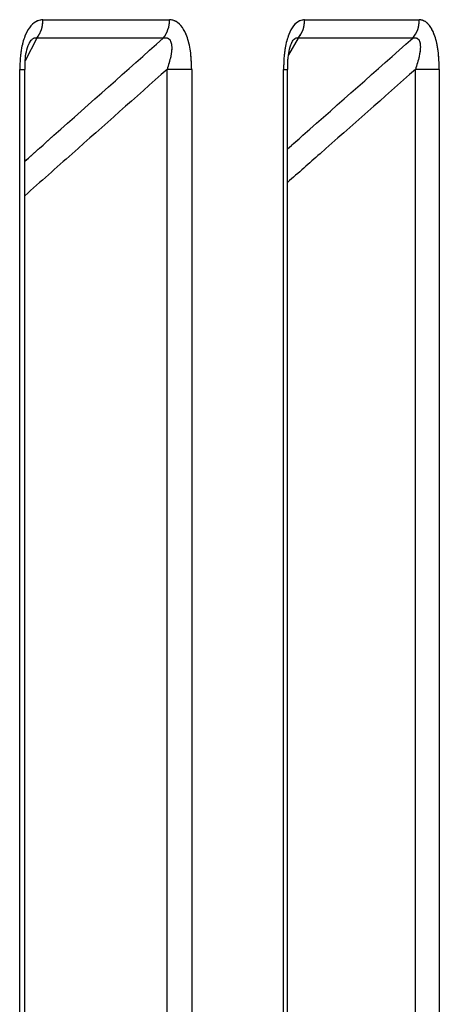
# Model space of a CAD drawing. Header units: inches. Extents: x 0.1 to 16.9, y 0.1 to 10.9.
# Tile 63 of 235: x 6.456924 to 6.457451, y 2.446684 to 2.447921. Entities that reach past the tile are written whole.
import ezdxf

# ---------------------------------------------------------------- set-up
doc = ezdxf.new("R2010")
doc.units = ezdxf.units.IN
doc.header["$MEASUREMENT"] = 0
doc.linetypes.add('PHANTOM', pattern=[0.49999999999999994, 0.25, -0.05, 0.05, -0.05, 0.05, -0.05])

msp = doc.modelspace()

# ---------------------------------------------------------------- linework, layer by layer
at = {"color": 7, "linetype": 'Continuous', "lineweight": 25}
for p, q in [((6.456953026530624, 2.447921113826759), (6.457112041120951, 2.447921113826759)), ((6.457281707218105, 2.447921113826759), (6.457425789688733, 2.447921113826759)), ((6.456945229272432, 2.447897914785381), (6.456930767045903, 2.447869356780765)), ((6.457104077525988, 2.447897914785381), (6.456945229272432, 2.447897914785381)), ((6.457273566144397, 2.447897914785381), (6.457261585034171, 2.44787690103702)), ((6.457417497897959, 2.447897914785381), (6.457273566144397, 2.447897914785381)), ((6.456923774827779, 2.443469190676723), (6.456923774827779, 2.447858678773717)), ((6.456923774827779, 2.447858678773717), (6.456930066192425, 2.447858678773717)), ((6.456930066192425, 2.443469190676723), (6.456930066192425, 2.447858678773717)), ((6.457139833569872, 2.447858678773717), (6.457108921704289, 2.447858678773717)), ((6.457108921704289, 2.443469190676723), (6.457108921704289, 2.447858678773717)), ((6.457139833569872, 2.447858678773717), (6.457139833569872, 2.443469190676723)), ((6.457255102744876, 2.443469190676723), (6.457255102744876, 2.447858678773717)), ((6.457255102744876, 2.447858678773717), (6.457260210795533, 2.447858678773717)), ((6.457260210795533, 2.443469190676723), (6.457260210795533, 2.447858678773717)), ((6.457450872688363, 2.447858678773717), (6.457420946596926, 2.447858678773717)), ((6.457420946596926, 2.443469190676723), (6.457420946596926, 2.447858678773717)), ((6.457450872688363, 2.447858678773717), (6.457450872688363, 2.443469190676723))]:
    msp.add_line(p, q, dxfattribs=at)
at = {"color": 7, "linetype": 'PHANTOM', "lineweight": 18}
for p, q in [((6.456953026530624, 2.447921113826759), (6.457112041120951, 2.447921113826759)), ((6.456953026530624, 2.447921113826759), (6.457112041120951, 2.447921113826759)), ((6.456953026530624, 2.447921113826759), (6.457112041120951, 2.447921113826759)), ((6.457281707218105, 2.447921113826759), (6.457425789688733, 2.447921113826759)), ((6.457281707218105, 2.447921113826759), (6.457425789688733, 2.447921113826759)), ((6.457281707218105, 2.447921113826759), (6.457425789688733, 2.447921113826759)), ((6.456945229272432, 2.447897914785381), (6.456930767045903, 2.447869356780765)), ((6.456945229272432, 2.447897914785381), (6.456930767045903, 2.447869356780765)), ((6.456945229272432, 2.447897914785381), (6.456930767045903, 2.447869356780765)), ((6.457104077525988, 2.447897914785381), (6.456945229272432, 2.447897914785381)), ((6.457104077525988, 2.447897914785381), (6.456945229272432, 2.447897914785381)), ((6.457104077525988, 2.447897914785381), (6.456945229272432, 2.447897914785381)), ((6.457273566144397, 2.447897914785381), (6.457261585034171, 2.44787690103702)), ((6.457273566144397, 2.447897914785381), (6.457261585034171, 2.44787690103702)), ((6.457273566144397, 2.447897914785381), (6.457261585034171, 2.44787690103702)), ((6.457417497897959, 2.447897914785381), (6.457273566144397, 2.447897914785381)), ((6.457417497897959, 2.447897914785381), (6.457273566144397, 2.447897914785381)), ((6.457417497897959, 2.447897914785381), (6.457273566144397, 2.447897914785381)), ((6.456923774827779, 2.443469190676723), (6.456923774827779, 2.447858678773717)), ((6.456923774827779, 2.447858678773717), (6.456930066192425, 2.447858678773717)), ((6.456923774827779, 2.443469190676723), (6.456923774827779, 2.447858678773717)), ((6.456923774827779, 2.447858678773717), (6.456930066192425, 2.447858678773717)), ((6.456923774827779, 2.443469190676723), (6.456923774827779, 2.447858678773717)), ((6.456923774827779, 2.447858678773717), (6.456930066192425, 2.447858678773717)), ((6.456930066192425, 2.443469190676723), (6.456930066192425, 2.447858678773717)), ((6.456930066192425, 2.443469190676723), (6.456930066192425, 2.447858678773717)), ((6.456930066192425, 2.443469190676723), (6.456930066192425, 2.447858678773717)), ((6.457139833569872, 2.447858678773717), (6.457108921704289, 2.447858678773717)), ((6.457108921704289, 2.443469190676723), (6.457108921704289, 2.447858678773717)), ((6.457139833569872, 2.447858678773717), (6.457108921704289, 2.447858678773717)), ((6.457108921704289, 2.443469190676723), (6.457108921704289, 2.447858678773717)), ((6.457139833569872, 2.447858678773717), (6.457108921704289, 2.447858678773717)), ((6.457108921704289, 2.443469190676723), (6.457108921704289, 2.447858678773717)), ((6.457139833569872, 2.447858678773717), (6.457139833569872, 2.443469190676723)), ((6.457139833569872, 2.447858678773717), (6.457139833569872, 2.443469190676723)), ((6.457139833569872, 2.447858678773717), (6.457139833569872, 2.443469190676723)), ((6.457255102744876, 2.443469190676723), (6.457255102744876, 2.447858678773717)), ((6.457255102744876, 2.447858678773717), (6.457260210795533, 2.447858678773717)), ((6.457255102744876, 2.443469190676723), (6.457255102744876, 2.447858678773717)), ((6.457255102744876, 2.447858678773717), (6.457260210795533, 2.447858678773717)), ((6.457255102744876, 2.443469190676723), (6.457255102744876, 2.447858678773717)), ((6.457255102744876, 2.447858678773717), (6.457260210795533, 2.447858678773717)), ((6.457260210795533, 2.443469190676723), (6.457260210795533, 2.447858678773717)), ((6.457260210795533, 2.443469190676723), (6.457260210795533, 2.447858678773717)), ((6.457260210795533, 2.443469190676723), (6.457260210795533, 2.447858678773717)), ((6.457450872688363, 2.447858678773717), (6.457420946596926, 2.447858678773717)), ((6.457420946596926, 2.443469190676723), (6.457420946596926, 2.447858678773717)), ((6.457450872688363, 2.447858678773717), (6.457420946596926, 2.447858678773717)), ((6.457420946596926, 2.443469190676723), (6.457420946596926, 2.447858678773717)), ((6.457450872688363, 2.447858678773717), (6.457420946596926, 2.447858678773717)), ((6.457420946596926, 2.443469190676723), (6.457420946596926, 2.447858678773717)), ((6.457450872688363, 2.447858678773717), (6.457450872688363, 2.443469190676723)), ((6.457450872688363, 2.447858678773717), (6.457450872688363, 2.443469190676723)), ((6.457450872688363, 2.447858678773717), (6.457450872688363, 2.443469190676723))]:
    msp.add_line(p, q, dxfattribs=at)
at = {"color": 7, "linetype": 'Continuous', "lineweight": 25}
for centre, radius, start, end in [((6.45691605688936, 2.447920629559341), 3.697281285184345e-05, 322.0942608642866, 0.7504777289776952), ((6.457075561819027, 2.447920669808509), 3.648200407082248e-05, 321.410760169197, 0.6973575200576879), ((6.457245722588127, 2.447920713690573), 3.598685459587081e-05, 320.6886423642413, 0.6370822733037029), ((6.45739020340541, 2.447920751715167), 3.558812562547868e-05, 320.0812365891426, 0.5829985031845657)]:
    msp.add_arc(centre, radius, start, end, dxfattribs=at)
at = {"color": 7, "linetype": 'PHANTOM', "lineweight": 18}
for centre, radius, start, end in [((6.45691605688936, 2.447920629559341), 3.697281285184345e-05, 322.0942608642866, 0.7504777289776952), ((6.45691605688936, 2.447920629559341), 3.697281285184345e-05, 322.0942608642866, 0.7504777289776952), ((6.45691605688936, 2.447920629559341), 3.697281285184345e-05, 322.0942608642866, 0.7504777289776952), ((6.457075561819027, 2.447920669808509), 3.648200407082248e-05, 321.410760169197, 0.6973575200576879), ((6.457075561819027, 2.447920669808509), 3.648200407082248e-05, 321.410760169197, 0.6973575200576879), ((6.457075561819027, 2.447920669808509), 3.648200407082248e-05, 321.410760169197, 0.6973575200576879), ((6.457245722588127, 2.447920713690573), 3.598685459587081e-05, 320.6886423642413, 0.6370822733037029), ((6.457245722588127, 2.447920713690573), 3.598685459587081e-05, 320.6886423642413, 0.6370822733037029), ((6.457245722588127, 2.447920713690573), 3.598685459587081e-05, 320.6886423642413, 0.6370822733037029), ((6.45739020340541, 2.447920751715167), 3.558812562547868e-05, 320.0812365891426, 0.5829985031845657), ((6.45739020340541, 2.447920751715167), 3.558812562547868e-05, 320.0812365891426, 0.5829985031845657), ((6.45739020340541, 2.447920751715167), 3.558812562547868e-05, 320.0812365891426, 0.5829985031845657)]:
    msp.add_arc(centre, radius, start, end, dxfattribs=at)
at = {"color": 7, "linetype": 'Continuous', "lineweight": 25}
for points, knots in [([(6.456953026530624, 2.447921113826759), (6.456950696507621, 2.447920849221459), (6.45694530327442, 2.447920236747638), (6.456937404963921, 2.447914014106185), (6.456930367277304, 2.447902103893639), (6.456924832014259, 2.447883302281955), (6.45692416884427, 2.44786785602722), (6.456923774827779, 2.447858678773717)], [0, 0, 0, 0, 0.1336272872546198, 0.3093030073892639, 0.4842287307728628, 0.6935591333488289, 1, 1, 1, 1]), ([(6.457139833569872, 2.447858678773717), (6.457139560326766, 2.447866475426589), (6.457139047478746, 2.447881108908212), (6.45713461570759, 2.44789941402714), (6.457128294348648, 2.447912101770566), (6.45712069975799, 2.447919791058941), (6.457114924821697, 2.447920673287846), (6.457112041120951, 2.447921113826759)], [0, 0, 0, 0, 0.261175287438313, 0.4901980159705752, 0.6548011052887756, 0.8276257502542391, 1, 1, 1, 1]), ([(6.457281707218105, 2.447921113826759), (6.457279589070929, 2.447920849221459), (6.457274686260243, 2.447920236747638), (6.457267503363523, 2.447914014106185), (6.457261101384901, 2.447902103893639), (6.457256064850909, 2.447883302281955), (6.457255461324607, 2.44786785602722), (6.457255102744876, 2.447858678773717)], [0, 0, 0, 0, 0.1336272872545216, 0.309303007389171, 0.4842287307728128, 0.693559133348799, 1, 1, 1, 1]), ([(6.457450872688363, 2.447858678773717), (6.457450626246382, 2.447866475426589), (6.457450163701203, 2.447881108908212), (6.457446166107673, 2.44789941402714), (6.457440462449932, 2.447912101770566), (6.457433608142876, 2.447919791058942), (6.457428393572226, 2.447920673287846), (6.457425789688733, 2.447921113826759)], [0, 0, 0, 0, 0.2611752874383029, 0.4901980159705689, 0.6548011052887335, 0.8276257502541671, 1, 1, 1, 1]), ([(6.456930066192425, 2.447743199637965), (6.456942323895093, 2.447754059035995), (6.4570004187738, 2.447805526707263), (6.457058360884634, 2.44785716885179), (6.457104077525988, 2.447897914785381)], [0, 0, 0, 0, 0.2109945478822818, 1, 1, 1, 1]), ([(6.456935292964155, 2.447890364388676), (6.456935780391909, 2.447891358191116), (6.456936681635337, 2.447893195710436), (6.456938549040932, 2.44789576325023), (6.456940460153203, 2.447897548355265), (6.456942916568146, 2.447898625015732), (6.456944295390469, 2.447898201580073), (6.456945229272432, 2.447897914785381)], [0, 0, 0, 0, 0.1654131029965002, 0.3058452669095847, 0.5363313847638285, 0.6859553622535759, 1, 1, 1, 1]), ([(6.457104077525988, 2.447897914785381), (6.457105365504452, 2.44789817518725), (6.457107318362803, 2.447898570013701), (6.457110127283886, 2.44789792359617), (6.457112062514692, 2.447896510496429), (6.457113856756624, 2.447893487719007), (6.457114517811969, 2.4478903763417), (6.457114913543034, 2.44788403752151), (6.45711363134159, 2.447873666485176), (6.457110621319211, 2.447864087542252), (6.457108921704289, 2.447858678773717)], [0, 0, 0, 0, 0.1013553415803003, 0.1536769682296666, 0.2421980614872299, 0.2966866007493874, 0.4155632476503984, 0.4450262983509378, 0.686633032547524, 0.9999999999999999, 0.9999999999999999, 0.9999999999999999, 0.9999999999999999]), ([(6.457260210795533, 2.447758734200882), (6.457266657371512, 2.447764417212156), (6.457319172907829, 2.447810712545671), (6.457371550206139, 2.447857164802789), (6.457417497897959, 2.447897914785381)], [0, 0, 0, 0, 0.1227555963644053, 1, 1, 1, 1]), ([(6.457260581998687, 2.447858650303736), (6.457260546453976, 2.447863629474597), (6.457260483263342, 2.447872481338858), (6.457262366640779, 2.447883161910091), (6.457264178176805, 2.447889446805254), (6.457265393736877, 2.447892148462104), (6.457265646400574, 2.447892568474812), (6.457265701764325, 2.447892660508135)], [0, 0, 0, 0, 0.3676107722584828, 0.6535306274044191, 0.8327901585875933, 0.9633609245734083, 1, 1, 1, 1]), ([(6.457265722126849, 2.447892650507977), (6.457265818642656, 2.447892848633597), (6.457266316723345, 2.447893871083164), (6.457267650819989, 2.447895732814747), (6.45726937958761, 2.447897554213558), (6.457271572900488, 2.447898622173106), (6.457272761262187, 2.447898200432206), (6.457273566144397, 2.447897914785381)], [0, 0, 0, 0, 0.03887045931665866, 0.2005953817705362, 0.4660285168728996, 0.6383389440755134, 0.9999999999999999, 0.9999999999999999, 0.9999999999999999, 0.9999999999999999]), ([(6.457417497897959, 2.447897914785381), (6.457418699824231, 2.44789817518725), (6.457420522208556, 2.447898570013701), (6.457423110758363, 2.44789792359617), (6.457424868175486, 2.447896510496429), (6.457426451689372, 2.447893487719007), (6.457426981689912, 2.4478903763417), (6.457427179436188, 2.44788403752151), (6.457425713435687, 2.447873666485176), (6.457422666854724, 2.447864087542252), (6.457420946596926, 2.447858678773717)], [0, 0, 0, 0, 0.1013553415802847, 0.1536769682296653, 0.2421980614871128, 0.2966866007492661, 0.4155632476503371, 0.4450262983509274, 0.6866330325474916, 1, 1, 1, 1]), ([(6.456930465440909, 2.447858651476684), (6.456930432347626, 2.447863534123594), (6.456930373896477, 2.447872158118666), (6.456932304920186, 2.447882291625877), (6.456934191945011, 2.447888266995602), (6.456934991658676, 2.447889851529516), (6.456935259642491, 2.447890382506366)], [0, 0, 0, 0, 0.4026744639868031, 0.7112254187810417, 0.9032317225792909, 1, 1, 1, 1]), ([(6.457108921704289, 2.447858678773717), (6.457069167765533, 2.447823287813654), (6.457009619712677, 2.447770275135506), (6.456949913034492, 2.447717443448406), (6.456930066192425, 2.447699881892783)], [0, 0, 0, 0, 0.6675942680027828, 1, 1, 1, 1]), ([(6.457420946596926, 2.447858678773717), (6.457380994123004, 2.44782328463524), (6.457327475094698, 2.44777587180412), (6.457273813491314, 2.447728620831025), (6.457260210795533, 2.447716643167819)], [0, 0, 0, 0, 0.7465097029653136, 1, 1, 1, 1])]:
    msp.add_open_spline(points, degree=3, knots=knots, dxfattribs=at)
at = {"color": 7, "linetype": 'PHANTOM', "lineweight": 18}
for points, knots in [([(6.456953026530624, 2.447921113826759), (6.456950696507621, 2.447920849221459), (6.45694530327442, 2.447920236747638), (6.456937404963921, 2.447914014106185), (6.456930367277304, 2.447902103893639), (6.456924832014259, 2.447883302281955), (6.45692416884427, 2.447867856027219), (6.456923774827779, 2.447858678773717)], [0, 0, 0, 0, 0.133627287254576, 0.3093030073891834, 0.484228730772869, 0.693559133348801, 1, 1, 1, 1]), ([(6.456953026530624, 2.447921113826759), (6.456950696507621, 2.447920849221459), (6.45694530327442, 2.447920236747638), (6.456937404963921, 2.447914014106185), (6.456930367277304, 2.447902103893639), (6.456924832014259, 2.447883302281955), (6.45692416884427, 2.447867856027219), (6.456923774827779, 2.447858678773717)], [0, 0, 0, 0, 0.133627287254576, 0.3093030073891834, 0.484228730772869, 0.693559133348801, 1, 1, 1, 1]), ([(6.456953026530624, 2.447921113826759), (6.456950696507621, 2.447920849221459), (6.456945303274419, 2.447920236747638), (6.456937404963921, 2.447914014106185), (6.456930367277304, 2.447902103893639), (6.456924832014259, 2.447883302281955), (6.45692416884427, 2.447867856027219), (6.456923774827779, 2.447858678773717)], [0, 0, 0, 0, 0.133627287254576, 0.3093030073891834, 0.484228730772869, 0.693559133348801, 1, 1, 1, 1]), ([(6.457139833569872, 2.447858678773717), (6.457139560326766, 2.447866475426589), (6.457139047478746, 2.447881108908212), (6.45713461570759, 2.447899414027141), (6.457128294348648, 2.447912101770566), (6.45712069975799, 2.447919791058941), (6.457114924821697, 2.447920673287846), (6.457112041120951, 2.447921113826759)], [0, 0, 0, 0, 0.2611752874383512, 0.4901980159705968, 0.6548011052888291, 0.827625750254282, 1, 1, 1, 1]), ([(6.457139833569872, 2.447858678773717), (6.457139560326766, 2.447866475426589), (6.457139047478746, 2.447881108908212), (6.45713461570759, 2.44789941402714), (6.457128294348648, 2.447912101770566), (6.45712069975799, 2.447919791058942), (6.457114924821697, 2.447920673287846), (6.457112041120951, 2.447921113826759)], [0, 0, 0, 0, 0.2611752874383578, 0.4901980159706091, 0.6548011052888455, 0.8276257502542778, 1, 1, 1, 1]), ([(6.457139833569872, 2.447858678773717), (6.457139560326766, 2.447866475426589), (6.457139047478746, 2.447881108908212), (6.45713461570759, 2.44789941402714), (6.457128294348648, 2.447912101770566), (6.45712069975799, 2.447919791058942), (6.457114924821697, 2.447920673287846), (6.457112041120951, 2.447921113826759)], [0, 0, 0, 0, 0.2611752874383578, 0.4901980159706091, 0.6548011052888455, 0.8276257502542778, 1, 1, 1, 1]), ([(6.457281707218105, 2.447921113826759), (6.457279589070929, 2.447920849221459), (6.457274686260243, 2.447920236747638), (6.457267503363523, 2.447914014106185), (6.457261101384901, 2.447902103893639), (6.457256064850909, 2.447883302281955), (6.457255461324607, 2.447867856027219), (6.457255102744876, 2.447858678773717)], [0, 0, 0, 0, 0.133627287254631, 0.3093030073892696, 0.4842287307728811, 0.6935591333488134, 1, 1, 1, 1]), ([(6.457281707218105, 2.447921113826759), (6.457279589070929, 2.447920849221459), (6.457274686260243, 2.447920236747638), (6.457267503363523, 2.447914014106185), (6.457261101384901, 2.447902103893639), (6.457256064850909, 2.447883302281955), (6.457255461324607, 2.447867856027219), (6.457255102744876, 2.447858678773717)], [0, 0, 0, 0, 0.133627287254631, 0.3093030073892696, 0.4842287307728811, 0.6935591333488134, 1, 1, 1, 1]), ([(6.457281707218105, 2.447921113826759), (6.457279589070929, 2.447920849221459), (6.457274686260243, 2.447920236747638), (6.457267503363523, 2.447914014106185), (6.457261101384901, 2.447902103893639), (6.457256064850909, 2.447883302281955), (6.457255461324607, 2.447867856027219), (6.457255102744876, 2.447858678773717)], [0, 0, 0, 0, 0.133627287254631, 0.3093030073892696, 0.4842287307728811, 0.6935591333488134, 1, 1, 1, 1]), ([(6.457450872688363, 2.447858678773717), (6.457450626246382, 2.447866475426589), (6.457450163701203, 2.447881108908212), (6.457446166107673, 2.447899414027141), (6.457440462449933, 2.447912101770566), (6.457433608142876, 2.447919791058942), (6.457428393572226, 2.447920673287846), (6.457425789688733, 2.447921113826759)], [0, 0, 0, 0, 0.2611752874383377, 0.4901980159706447, 0.654801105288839, 0.8276257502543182, 1, 1, 1, 1]), ([(6.457450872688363, 2.447858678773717), (6.457450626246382, 2.447866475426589), (6.457450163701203, 2.447881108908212), (6.457446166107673, 2.447899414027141), (6.457440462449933, 2.447912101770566), (6.457433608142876, 2.447919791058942), (6.457428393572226, 2.447920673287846), (6.457425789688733, 2.447921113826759)], [0, 0, 0, 0, 0.2611752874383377, 0.4901980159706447, 0.654801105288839, 0.8276257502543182, 1, 1, 1, 1]), ([(6.457450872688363, 2.447858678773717), (6.457450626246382, 2.447866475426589), (6.457450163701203, 2.447881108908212), (6.457446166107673, 2.447899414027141), (6.457440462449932, 2.447912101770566), (6.457433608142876, 2.447919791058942), (6.457428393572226, 2.447920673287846), (6.457425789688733, 2.447921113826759)], [0, 0, 0, 0, 0.2611752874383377, 0.4901980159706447, 0.654801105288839, 0.8276257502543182, 1, 1, 1, 1]), ([(6.456930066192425, 2.447743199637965), (6.456942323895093, 2.447754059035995), (6.4570004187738, 2.447805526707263), (6.457058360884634, 2.44785716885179), (6.457104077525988, 2.447897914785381)], [0, 0, 0, 0, 0.2109945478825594, 1, 1, 1, 1]), ([(6.456930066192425, 2.447743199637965), (6.456942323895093, 2.447754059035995), (6.4570004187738, 2.447805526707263), (6.457058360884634, 2.44785716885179), (6.457104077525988, 2.447897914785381)], [0, 0, 0, 0, 0.2109945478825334, 1, 1, 1, 1]), ([(6.456930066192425, 2.447743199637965), (6.456942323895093, 2.447754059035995), (6.4570004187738, 2.447805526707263), (6.457058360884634, 2.44785716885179), (6.457104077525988, 2.447897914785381)], [0, 0, 0, 0, 0.2109945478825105, 1, 1, 1, 1]), ([(6.456935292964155, 2.447890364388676), (6.456935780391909, 2.447891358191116), (6.456936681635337, 2.447893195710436), (6.456938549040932, 2.44789576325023), (6.456940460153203, 2.447897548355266), (6.456942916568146, 2.447898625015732), (6.456944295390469, 2.447898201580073), (6.456945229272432, 2.447897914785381)], [0, 0, 0, 0, 0.1654131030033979, 0.3058452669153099, 0.5363313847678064, 0.6859553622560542, 1, 1, 1, 1]), ([(6.456935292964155, 2.447890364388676), (6.456935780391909, 2.447891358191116), (6.456936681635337, 2.447893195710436), (6.456938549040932, 2.447895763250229), (6.456940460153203, 2.447897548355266), (6.456942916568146, 2.447898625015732), (6.456944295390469, 2.447898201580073), (6.456945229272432, 2.447897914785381)], [0, 0, 0, 0, 0.1654131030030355, 0.3058452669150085, 0.5363313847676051, 0.6859553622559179, 1, 1, 1, 1]), ([(6.456935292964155, 2.447890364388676), (6.456935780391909, 2.447891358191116), (6.456936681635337, 2.447893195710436), (6.456938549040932, 2.44789576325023), (6.456940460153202, 2.447897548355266), (6.456942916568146, 2.447898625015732), (6.456944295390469, 2.447898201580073), (6.456945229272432, 2.447897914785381)], [0, 0, 0, 0, 0.1654131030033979, 0.3058452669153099, 0.5363313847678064, 0.6859553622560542, 1, 1, 1, 1]), ([(6.457104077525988, 2.447897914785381), (6.457105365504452, 2.44789817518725), (6.457107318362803, 2.447898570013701), (6.457110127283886, 2.447897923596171), (6.457112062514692, 2.447896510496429), (6.457113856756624, 2.447893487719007), (6.457114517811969, 2.4478903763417), (6.457114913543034, 2.44788403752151), (6.45711363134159, 2.447873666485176), (6.457110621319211, 2.447864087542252), (6.457108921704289, 2.447858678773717)], [0, 0, 0, 0, 0.1013553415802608, 0.1536769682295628, 0.2421980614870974, 0.2966866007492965, 0.4155632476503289, 0.4450262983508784, 0.6866330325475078, 1, 1, 1, 1]), ([(6.457104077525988, 2.447897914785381), (6.457105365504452, 2.44789817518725), (6.457107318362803, 2.447898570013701), (6.457110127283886, 2.447897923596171), (6.457112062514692, 2.447896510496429), (6.457113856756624, 2.447893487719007), (6.457114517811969, 2.4478903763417), (6.457114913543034, 2.447884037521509), (6.45711363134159, 2.447873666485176), (6.457110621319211, 2.447864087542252), (6.457108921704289, 2.447858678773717)], [0, 0, 0, 0, 0.1013553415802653, 0.1536769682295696, 0.2421980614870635, 0.296686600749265, 0.4155632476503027, 0.4450262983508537, 0.6866330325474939, 0.9999999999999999, 0.9999999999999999, 0.9999999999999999, 0.9999999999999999]), ([(6.457104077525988, 2.447897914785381), (6.457105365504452, 2.44789817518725), (6.457107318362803, 2.447898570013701), (6.457110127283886, 2.447897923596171), (6.457112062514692, 2.447896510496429), (6.457113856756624, 2.447893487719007), (6.457114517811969, 2.4478903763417), (6.457114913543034, 2.447884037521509), (6.45711363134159, 2.447873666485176), (6.457110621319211, 2.447864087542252), (6.457108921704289, 2.447858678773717)], [0, 0, 0, 0, 0.1013553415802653, 0.1536769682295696, 0.2421980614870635, 0.296686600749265, 0.4155632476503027, 0.4450262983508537, 0.6866330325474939, 0.9999999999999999, 0.9999999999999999, 0.9999999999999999, 0.9999999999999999]), ([(6.457260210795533, 2.447758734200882), (6.457266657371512, 2.447764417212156), (6.457319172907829, 2.447810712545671), (6.457371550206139, 2.447857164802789), (6.457417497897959, 2.447897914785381)], [0, 0, 0, 0, 0.1227555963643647, 1, 1, 1, 1]), ([(6.457260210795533, 2.447758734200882), (6.457266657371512, 2.447764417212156), (6.457319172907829, 2.447810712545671), (6.457371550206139, 2.447857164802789), (6.457417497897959, 2.447897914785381)], [0, 0, 0, 0, 0.1227555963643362, 1, 1, 1, 1]), ([(6.457260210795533, 2.447758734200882), (6.457266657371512, 2.447764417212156), (6.457319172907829, 2.447810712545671), (6.457371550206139, 2.447857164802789), (6.457417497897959, 2.447897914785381)], [0, 0, 0, 0, 0.1227555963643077, 1, 1, 1, 1]), ([(6.457260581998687, 2.447858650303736), (6.457260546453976, 2.447863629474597), (6.457260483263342, 2.447872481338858), (6.457262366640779, 2.447883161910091), (6.457264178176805, 2.447889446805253), (6.457265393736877, 2.447892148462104), (6.457265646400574, 2.447892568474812), (6.457265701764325, 2.447892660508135)], [0, 0, 0, 0, 0.3676107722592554, 0.6535306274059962, 0.8327901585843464, 0.9633609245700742, 1, 1, 1, 1]), ([(6.457260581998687, 2.447858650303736), (6.457260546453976, 2.447863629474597), (6.457260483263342, 2.447872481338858), (6.457262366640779, 2.447883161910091), (6.457264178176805, 2.447889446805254), (6.457265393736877, 2.447892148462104), (6.457265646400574, 2.447892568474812), (6.457265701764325, 2.447892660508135)], [0, 0, 0, 0, 0.367610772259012, 0.6535306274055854, 0.8327901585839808, 0.9633609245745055, 1, 1, 1, 1]), ([(6.457260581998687, 2.447858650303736), (6.457260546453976, 2.447863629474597), (6.457260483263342, 2.447872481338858), (6.457262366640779, 2.447883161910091), (6.457264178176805, 2.447889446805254), (6.457265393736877, 2.447892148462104), (6.457265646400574, 2.447892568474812), (6.457265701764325, 2.447892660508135)], [0, 0, 0, 0, 0.3676107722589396, 0.6535306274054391, 0.8327901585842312, 0.9633609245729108, 1, 1, 1, 1]), ([(6.457265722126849, 2.447892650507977), (6.457265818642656, 2.447892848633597), (6.457266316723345, 2.447893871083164), (6.457267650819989, 2.447895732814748), (6.45726937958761, 2.447897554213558), (6.457271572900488, 2.447898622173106), (6.457272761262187, 2.447898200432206), (6.457273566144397, 2.447897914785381)], [0, 0, 0, 0, 0.03887045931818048, 0.2005953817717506, 0.4660285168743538, 0.6383389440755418, 1, 1, 1, 1]), ([(6.457265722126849, 2.447892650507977), (6.457265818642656, 2.447892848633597), (6.457266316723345, 2.447893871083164), (6.457267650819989, 2.447895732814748), (6.45726937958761, 2.447897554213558), (6.457271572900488, 2.447898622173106), (6.457272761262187, 2.447898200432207), (6.457273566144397, 2.447897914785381)], [0, 0, 0, 0, 0.03887045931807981, 0.2005953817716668, 0.4660285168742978, 0.638338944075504, 1, 1, 1, 1]), ([(6.457265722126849, 2.447892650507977), (6.457265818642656, 2.447892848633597), (6.457266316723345, 2.447893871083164), (6.457267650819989, 2.447895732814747), (6.45726937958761, 2.447897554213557), (6.457271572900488, 2.447898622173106), (6.457272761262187, 2.447898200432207), (6.457273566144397, 2.447897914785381)], [0, 0, 0, 0, 0.03887045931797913, 0.2005953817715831, 0.4660285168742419, 0.6383389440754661, 1, 1, 1, 1]), ([(6.457417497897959, 2.447897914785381), (6.457418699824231, 2.44789817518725), (6.457420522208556, 2.447898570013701), (6.457423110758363, 2.447897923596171), (6.457424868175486, 2.447896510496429), (6.457426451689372, 2.447893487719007), (6.457426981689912, 2.4478903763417), (6.457427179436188, 2.447884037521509), (6.457425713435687, 2.447873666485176), (6.457422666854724, 2.447864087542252), (6.457420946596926, 2.447858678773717)], [0, 0, 0, 0, 0.1013553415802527, 0.1536769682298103, 0.2421980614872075, 0.2966866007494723, 0.4155632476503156, 0.4450262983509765, 0.6866330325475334, 1, 1, 1, 1]), ([(6.457417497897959, 2.447897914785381), (6.457418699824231, 2.44789817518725), (6.457420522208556, 2.447898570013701), (6.457423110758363, 2.447897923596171), (6.457424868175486, 2.447896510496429), (6.457426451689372, 2.447893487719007), (6.457426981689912, 2.4478903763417), (6.457427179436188, 2.447884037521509), (6.457425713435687, 2.447873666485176), (6.457422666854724, 2.447864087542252), (6.457420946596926, 2.447858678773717)], [0, 0, 0, 0, 0.1013553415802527, 0.1536769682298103, 0.2421980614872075, 0.2966866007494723, 0.4155632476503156, 0.4450262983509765, 0.6866330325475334, 1, 1, 1, 1]), ([(6.457417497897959, 2.447897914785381), (6.457418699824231, 2.44789817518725), (6.457420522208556, 2.447898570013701), (6.457423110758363, 2.447897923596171), (6.457424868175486, 2.447896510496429), (6.457426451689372, 2.447893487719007), (6.457426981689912, 2.4478903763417), (6.457427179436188, 2.447884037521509), (6.457425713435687, 2.447873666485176), (6.457422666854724, 2.447864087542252), (6.457420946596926, 2.447858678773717)], [0, 0, 0, 0, 0.1013553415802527, 0.1536769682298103, 0.2421980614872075, 0.2966866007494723, 0.4155632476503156, 0.4450262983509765, 0.6866330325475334, 1, 1, 1, 1]), ([(6.456930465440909, 2.447858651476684), (6.456930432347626, 2.447863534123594), (6.456930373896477, 2.447872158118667), (6.456932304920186, 2.447882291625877), (6.456934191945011, 2.447888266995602), (6.456934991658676, 2.447889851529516), (6.456935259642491, 2.447890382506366)], [0, 0, 0, 0, 0.4026744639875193, 0.711225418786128, 0.9032317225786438, 1, 1, 1, 1]), ([(6.456930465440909, 2.447858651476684), (6.456930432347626, 2.447863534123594), (6.456930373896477, 2.447872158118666), (6.456932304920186, 2.447882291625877), (6.456934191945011, 2.447888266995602), (6.456934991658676, 2.447889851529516), (6.456935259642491, 2.447890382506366)], [0, 0, 0, 0, 0.4026744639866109, 0.7112254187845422, 0.9032317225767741, 1, 1, 1, 1]), ([(6.456930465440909, 2.447858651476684), (6.456930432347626, 2.447863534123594), (6.456930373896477, 2.447872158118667), (6.456932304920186, 2.447882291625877), (6.456934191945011, 2.447888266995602), (6.456934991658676, 2.447889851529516), (6.456935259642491, 2.447890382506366)], [0, 0, 0, 0, 0.402674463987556, 0.711225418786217, 0.9032317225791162, 1, 1, 1, 1]), ([(6.457108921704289, 2.447858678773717), (6.457069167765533, 2.447823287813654), (6.457009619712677, 2.447770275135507), (6.456949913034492, 2.447717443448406), (6.456930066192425, 2.447699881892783)], [0, 0, 0, 0, 0.667594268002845, 0.9999999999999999, 0.9999999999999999, 0.9999999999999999, 0.9999999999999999]), ([(6.457108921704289, 2.447858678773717), (6.457069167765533, 2.447823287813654), (6.457009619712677, 2.447770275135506), (6.456949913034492, 2.447717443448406), (6.456930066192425, 2.447699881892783)], [0, 0, 0, 0, 0.667594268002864, 1, 1, 1, 1]), ([(6.457108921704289, 2.447858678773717), (6.457069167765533, 2.447823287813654), (6.457009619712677, 2.447770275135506), (6.456949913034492, 2.447717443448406), (6.456930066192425, 2.447699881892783)], [0, 0, 0, 0, 0.6675942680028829, 1, 1, 1, 1]), ([(6.457420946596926, 2.447858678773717), (6.457380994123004, 2.44782328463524), (6.457327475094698, 2.44777587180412), (6.457273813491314, 2.447728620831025), (6.457260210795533, 2.447716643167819)], [0, 0, 0, 0, 0.7465097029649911, 1, 1, 1, 1]), ([(6.457420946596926, 2.447858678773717), (6.457380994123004, 2.44782328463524), (6.457327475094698, 2.44777587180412), (6.457273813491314, 2.447728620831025), (6.457260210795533, 2.447716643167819)], [0, 0, 0, 0, 0.7465097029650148, 1, 1, 1, 1]), ([(6.457420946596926, 2.447858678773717), (6.457380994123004, 2.44782328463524), (6.457327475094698, 2.44777587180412), (6.457273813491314, 2.447728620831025), (6.457260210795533, 2.447716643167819)], [0, 0, 0, 0, 0.7465097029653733, 1, 1, 1, 1])]:
    msp.add_open_spline(points, degree=3, knots=knots, dxfattribs=at)

doc.saveas('drawing.dxf')
